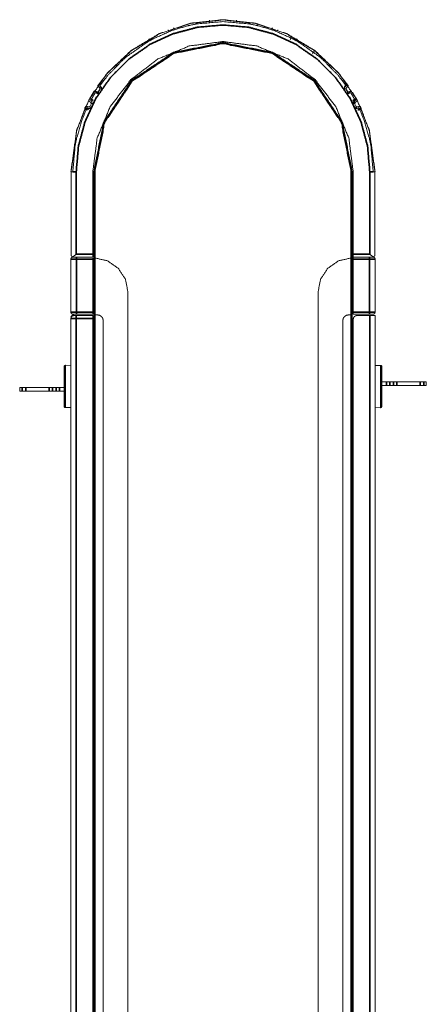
# Model space of a CAD drawing. Header units: millimetres. Extents: x 4 to 1188, y 1 to 840.
# Tile 5 of 256: x 107 to 137, y 236 to 310. Entities that reach past the tile are written whole.
import ezdxf

# ---------------------------------------------------------------- set-up
doc = ezdxf.new("R2010")
doc.units = ezdxf.units.MM
doc.layers.add('1', color=7, linetype='Continuous')

msp = doc.modelspace()

# ---------------------------------------------------------------- linework, layer by layer
at = {"layer": '1', "color": 154, "linetype": 'Continuous', "lineweight": 13}
for p, q in [((112.6057, 304.2422), (112.4431, 304.3446)), ((112.6487, 304.31), (112.795, 304.5327)), ((112.6748, 304.3444), (112.7742, 304.4958)), ((112.8406, 304.5998), (112.6821, 304.7083)), ((112.8814, 304.6589), (112.8233, 304.697)), ((131.2461, 304.697), (131.1881, 304.6589)), ((131.2739, 304.5334), (131.4202, 304.3107)), ((131.2952, 304.4958), (131.3946, 304.3444)), ((131.4637, 304.2422), (131.6263, 304.3446)), ((112.277, 304.2221), (112.0332, 303.8001)), ((112.2116, 303.5647), (112.1496, 303.5959)), ((112.5096, 304.2194), (112.5676, 304.1813)), ((131.5018, 304.1813), (131.5598, 304.2194)), ((132.0384, 303.796), (131.7948, 304.2181)), ((131.9198, 303.5959), (131.8578, 303.5647)), ((131.8915, 303.5013), (132.0614, 303.5909)), ((111.8929, 303.0854), (111.9549, 303.0542)), ((112.0207, 303.1914), (112.1404, 303.4294)), ((112.0426, 303.2286), (112.124, 303.3904)), ((131.9454, 303.3904), (132.0268, 303.2286)), ((132.1145, 303.0542), (132.1765, 303.0854)), ((110.6228, 292.0073), (110.6228, 298.3044)), ((110.6228, 292.0073), (110.6228, 298.2789)), ((112.249, 292.0902), (112.249, 298.3044)), ((112.3204, 291.8187), (112.3204, 298.3044)), ((131.749, 298.3044), (131.749, 291.8187)), ((131.8204, 298.3044), (131.8204, 292.0902)), ((133.4466, 298.3044), (133.4466, 292.0073)), ((133.4466, 298.2789), (133.4466, 292.0073)), ((110.6061, 291.733), (110.6061, 287.733)), ((110.8204, 291.8759), (112.249, 291.8759)), ((112.249, 291.8759), (111.0347, 291.8759)), ((112.249, 287.733), (112.249, 291.733)), ((112.3347, 291.8187), (112.3347, 287.533)), ((112.3918, 291.8187), (112.3918, 291.8177)), ((131.6776, 291.8177), (131.6776, 291.8187)), ((131.7347, 291.8187), (131.7347, 287.533)), ((131.8204, 291.8759), (133.249, 291.8759)), ((131.8204, 291.8759), (133.0347, 291.8759)), ((131.8204, 287.733), (131.8204, 291.733)), ((133.4633, 291.733), (133.4633, 287.733)), ((114.8918, 101.6473), (114.8918, 289.2473)), ((129.1776, 101.6473), (129.1776, 289.2473)), ((110.749, 287.5044), (110.8205, 287.5044)), ((111.0061, 287.483), (112.249, 287.483)), ((111.0347, 287.5901), (112.249, 287.5901)), ((112.3204, 103.3616), (112.3204, 287.533)), ((112.6061, 287.533), (112.3918, 287.533)), ((131.4633, 287.533), (131.6776, 287.533)), ((131.749, 287.533), (131.749, 103.3616)), ((133.0347, 287.5901), (131.8204, 287.5901)), ((133.0633, 287.4902), (132.1061, 287.4902)), ((133.4633, 103.4187), (133.4633, 287.4902)), ((110.6061, 283.7095), (110.1776, 283.7366)), ((133.8918, 283.7366), (133.4633, 283.7366)), ((134.56, 282.5044), (134.8405, 282.5044)), ((134.56, 282.2187), (134.8405, 282.2187)), ((135.0879, 282.5044), (136.8533, 282.5044)), ((135.0879, 282.2187), (136.8533, 282.2187)), ((108.9815, 282.0759), (107.2161, 282.0759)), ((108.9815, 281.7902), (107.2161, 281.7902)), ((109.5094, 282.0759), (109.2289, 282.0759)), ((109.5094, 281.7902), (109.2289, 281.7902)), ((110.1776, 280.558), (110.6061, 280.558)), ((133.4633, 280.5851), (133.8918, 280.558))]:
    msp.add_line(p, q, dxfattribs=at)
at = {"layer": '1', "color": 154, "linetype": 'Continuous', "lineweight": 35}
for p, q in [((110.6228, 298.3044), (110.6061, 298.3044)), ((111.0061, 298.3044), (111.0061, 292.0902)), ((112.3918, 298.3044), (112.3918, 291.8187)), ((131.6776, 291.8187), (131.6776, 298.3044)), ((133.0633, 298.3044), (133.0633, 292.0901)), ((133.4633, 298.3044), (133.4466, 298.3044)), ((111.0061, 292.0902), (112.249, 292.0902)), ((111.0347, 287.733), (111.0347, 291.733)), ((111.0347, 291.733), (112.249, 291.733)), ((112.3918, 291.8177), (112.3918, 287.533)), ((131.6776, 291.8177), (131.6776, 287.533)), ((131.8204, 292.0902), (133.0633, 292.0902)), ((133.0347, 291.733), (131.8204, 291.733)), ((133.0347, 287.733), (133.0347, 291.733)), ((112.249, 287.733), (111.0347, 287.733)), ((131.8204, 287.733), (133.0347, 287.733)), ((112.249, 287.2687), (111.0061, 287.2687)), ((111.0061, 287.2687), (111.0061, 103.6259)), ((134.3126, 282.2187), (134.3126, 282.5044)), ((134.56, 282.5044), (134.56, 282.2187)), ((134.8405, 282.2187), (134.8405, 282.5044)), ((135.0879, 282.5044), (135.0879, 282.2187)), ((136.8533, 282.2187), (136.8533, 282.5044)), ((137.1236, 282.5044), (137.1236, 282.2187)), ((106.9459, 281.7901), (106.9459, 282.0759)), ((107.2161, 282.0759), (107.2161, 281.7901)), ((108.9815, 281.7901), (108.9815, 282.0759)), ((109.2289, 282.0759), (109.2289, 281.7901)), ((109.5094, 281.7901), (109.5094, 282.0759)), ((109.7568, 282.0759), (109.7568, 281.7901))]:
    msp.add_line(p, q, dxfattribs=at)
at = {"layer": '1', "color": 154, "linetype": 'Continuous', "lineweight": 13}
for points, knots in [([(133.4633, 298.3044), (133.0342, 301.4066), (132.1138, 303.6918), (130.7251, 305.7267), (128.9325, 307.4167), (126.8194, 308.6832), (124.484, 309.4675), (122.0347, 309.733), (119.5855, 309.4675), (117.25, 308.6832), (115.1369, 307.4167), (113.3443, 305.7267), (111.9556, 303.6918), (111.0352, 301.4066), (110.6061, 298.3044)], [0, 0, 0.0874129, 0.1561775, 0.2249419, 0.2937066, 0.362471, 0.4312354, 0.4999999, 0.5687646, 0.637529, 0.7062935, 0.7750581, 0.8438225, 0.9125871, 1, 1]), ([(131.3409, 304.9094), (130.7124, 305.7159), (128.9224, 307.4034), (126.8124, 308.6681), (124.4804, 309.4512), (122.0347, 309.7163), (119.589, 309.4512), (117.257, 308.6681), (115.147, 307.4034), (113.357, 305.7159), (112.7312, 304.9132)], [0, 0, 0.0470747, 0.160333, 0.2735908, 0.386849, 0.5001069, 0.6133652, 0.7266231, 0.8398813, 0.9531396, 1, 1]), ([(112.8041, 304.7978), (113.3893, 305.5588), (114.6074, 306.8017), (114.7804, 306.9498), (116.3918, 308.0781), (116.8345, 308.3207), (118.1748, 308.9095), (119.3582, 309.2682), (120.075, 309.4187), (122.0347, 309.5901), (123.9944, 309.4187), (124.7112, 309.2682), (125.8946, 308.9095), (127.2349, 308.3207), (127.6776, 308.0781), (129.289, 306.9498), (129.462, 306.8017), (130.6801, 305.5588), (131.2653, 304.7978)], [0, 0, 0.0444418, 0.1250088, 0.1355523, 0.2266273, 0.2499932, 0.3177685, 0.3750194, 0.4089248, 0.4999999, 0.5910749, 0.6249807, 0.6822312, 0.7500066, 0.7733724, 0.8644475, 0.8749913, 0.9555579, 1, 1]), ([(112.249, 298.3044), (112.5824, 300.8372), (113.56, 303.1973), (115.1152, 305.224), (117.1418, 306.7791), (119.502, 307.7567), (122.0347, 308.0902), (124.5674, 307.7567), (126.9276, 306.7791), (128.9542, 305.224), (130.5094, 303.1973), (131.487, 300.8372), (131.8204, 298.3044)], [0, 0, 0.0833332, 0.1666667, 0.2499999, 0.3333333, 0.4166666, 0.5000001, 0.5833333, 0.6666669, 0.7500001, 0.8333332, 0.9166668, 1, 1]), ([(112.3204, 298.3044), (113.0599, 302.0219), (115.1657, 305.1735), (118.3172, 307.2793), (122.0347, 308.0187), (125.7522, 307.2793), (128.9037, 305.1735), (131.0095, 302.0219), (131.749, 298.3044)], [0, 0, 0.125, 0.25, 0.375, 0.4999999, 0.6250002, 0.7499999, 0.8750001, 1, 1]), ([(112.378, 304.3856), (112.3636, 304.3805), (112.3546, 304.3713), (112.3441, 304.3574), (112.331, 304.3374), (112.3177, 304.3156), (112.3126, 304.3062), (112.3093, 304.2999), (112.3038, 304.2868), (112.3016, 304.2794)], [0, 0, 0.2251801, 0.3351189, 0.4455773, 0.5774256, 0.7147666, 0.7767518, 0.8217525, 0.9279249, 1, 1]), ([(112.4431, 304.3446), (112.3943, 304.3753), (112.378, 304.3856)], [0, 0, 0.6634209, 1, 1]), ([(112.6487, 304.31), (112.6203, 304.311), (112.559, 304.316), (112.5258, 304.321), (112.4861, 304.3299), (112.4431, 304.3446)], [0, 0, 0.1191788, 0.3860454, 0.5410461, 0.7432334, 1, 1]), ([(112.6873, 304.8671), (112.6782, 304.859), (112.6666, 304.8453), (112.6527, 304.8265), (112.6435, 304.8132), (112.6387, 304.8059), (112.6337, 304.7981), (112.6292, 304.7905), (112.6227, 304.7775), (112.6181, 304.7606), (112.6186, 304.7518)], [0, 0, 0.1087386, 0.224346, 0.3544375, 0.4418895, 0.489635, 0.5423862, 0.5967091, 0.7030991, 0.8818864, 1, 1]), ([(112.6186, 304.7518), (112.6345, 304.7409), (112.6821, 304.7083)], [0, 0, 0.3365866, 1, 1]), ([(112.6706, 304.2731), (112.6635, 304.2969), (112.6649, 304.3216), (112.6748, 304.3444)], [0, 0, 0.3353437, 0.6688282, 1, 1]), ([(112.6821, 304.7083), (112.7127, 304.6751), (112.7324, 304.6485), (112.7644, 304.5953), (112.7795, 304.5657), (112.795, 304.5327)], [0, 0, 0.2555597, 0.4213199, 0.7040965, 0.8470984, 1, 1]), ([(112.7312, 304.9132), (112.7169, 304.895), (112.7027, 304.88), (112.6873, 304.8671)], [0, 0, 0.3030341, 0.6058618, 1, 1]), ([(112.7742, 304.4958), (112.7912, 304.5139), (112.8134, 304.525), (112.838, 304.5279)], [0, 0, 0.3312087, 0.6647399, 1, 1]), ([(112.8233, 304.697), (112.8032, 304.717), (112.7924, 304.7433), (112.7927, 304.7718), (112.797, 304.7852), (112.8041, 304.7978)], [0, 0, 0.2601676, 0.5209878, 0.7682076, 0.8836804, 1, 1]), ([(112.838, 304.5279), (112.8535, 304.5287), (112.8685, 304.5328), (112.8823, 304.5401), (112.8941, 304.5502), (112.9035, 304.5627), (112.91, 304.5768), (112.9132, 304.592), (112.9131, 304.6075), (112.9096, 304.6227), (112.9029, 304.6367), (112.8814, 304.6589)], [0, 0, 0.0831728, 0.1666058, 0.2493545, 0.3321679, 0.4150556, 0.49758, 0.5803852, 0.6633079, 0.7467887, 0.8304991, 1, 1]), ([(131.1881, 304.6589), (131.1665, 304.6367), (131.1599, 304.6228), (131.1563, 304.6075), (131.1562, 304.592), (131.1595, 304.5768), (131.1659, 304.5626), (131.1753, 304.5502), (131.1871, 304.5401), (131.2009, 304.5328), (131.2159, 304.5287), (131.2314, 304.5279)], [0, 0, 0.1695065, 0.2529662, 0.3367002, 0.4197661, 0.5024371, 0.5851292, 0.6678528, 0.750467, 0.8334268, 0.9166378, 1, 1]), ([(131.2314, 304.5279), (131.256, 304.525), (131.2782, 304.5139), (131.2952, 304.4958)], [0, 0, 0.3353358, 0.668829, 1, 1]), ([(131.2653, 304.7978), (131.2723, 304.7852), (131.2767, 304.7718), (131.277, 304.7433), (131.2663, 304.717), (131.2461, 304.697)], [0, 0, 0.11559, 0.231775, 0.4789866, 0.7397982, 1, 1]), ([(131.2739, 304.5334), (131.2861, 304.5591), (131.3151, 304.6133), (131.3329, 304.6418), (131.3568, 304.6747), (131.3873, 304.7083)], [0, 0, 0.1191653, 0.3860681, 0.5410514, 0.7432204, 1, 1]), ([(131.3837, 304.8641), (131.3713, 304.8744), (131.3565, 304.8897), (131.3409, 304.9094)], [0, 0, 0.3287828, 0.6577787, 1, 1]), ([(131.4508, 304.7518), (131.4519, 304.767), (131.447, 304.7789), (131.4384, 304.7941), (131.4253, 304.8141), (131.4105, 304.8349), (131.404, 304.8434), (131.3995, 304.8488), (131.3896, 304.8592), (131.3837, 304.8641)], [0, 0, 0.2251673, 0.3351442, 0.4455859, 0.5774395, 0.7147689, 0.7767365, 0.8217431, 0.9279127, 1, 1]), ([(131.3873, 304.7083), (131.4349, 304.7409), (131.4508, 304.7518)], [0, 0, 0.6634134, 1, 1]), ([(131.3946, 304.3444), (131.4045, 304.3216), (131.4059, 304.2969), (131.3988, 304.2731)], [0, 0, 0.3312025, 0.6646717, 1, 1]), ([(131.6263, 304.3446), (131.5837, 304.3296), (131.5514, 304.3221), (131.4899, 304.3139), (131.4567, 304.3117), (131.4202, 304.3107)], [0, 0, 0.2555661, 0.4212915, 0.7041103, 0.8470643, 1, 1]), ([(131.6914, 304.3856), (131.6751, 304.3753), (131.6263, 304.3446)], [0, 0, 0.336574, 1, 1]), ([(111.9949, 303.7493), (111.9868, 303.7401), (111.9769, 303.7253), (111.9653, 303.7049), (111.9576, 303.6907), (111.9537, 303.6829), (111.9497, 303.6745), (111.9461, 303.6665), (111.9411, 303.6528), (111.94, 303.6268)], [0, 0, 0.1089077, 0.2246844, 0.3549683, 0.4423044, 0.4904082, 0.5431617, 0.5975983, 0.7041233, 1, 1]), ([(111.94, 303.6268), (111.957, 303.6178), (112.008, 303.5909)], [0, 0, 0.3365952, 1, 1]), ([(112.0332, 303.8001), (112.0212, 303.7804), (112.0087, 303.7639), (111.9949, 303.7493)], [0, 0, 0.3031278, 0.6058837, 1, 1]), ([(112.008, 303.5909), (112.0423, 303.5615), (112.0649, 303.5372), (112.1028, 303.4881), (112.1212, 303.4605), (112.1404, 303.4294)], [0, 0, 0.2555599, 0.4213097, 0.704086, 0.8470741, 1, 1]), ([(112.1496, 303.5959), (112.1273, 303.6135), (112.1136, 303.6384), (112.1106, 303.6667), (112.1134, 303.6805), (112.119, 303.6938)], [0, 0, 0.2601879, 0.5210153, 0.7682414, 0.8836768, 1, 1]), ([(112.119, 303.6938), (112.261, 303.9473), (112.4095, 304.197)], [0, 0, 0.5000066, 1, 1]), ([(112.3016, 304.2794), (112.2971, 304.2639), (112.2889, 304.2443), (112.277, 304.2221)], [0, 0, 0.3287854, 0.6577939, 1, 1]), ([(112.4095, 304.197), (112.4182, 304.2085), (112.4288, 304.2178), (112.4548, 304.2294), (112.4832, 304.23), (112.5096, 304.2194)], [0, 0, 0.115599, 0.2317676, 0.4790149, 0.7398196, 1, 1]), ([(112.5676, 304.1813), (112.5965, 304.1703), (112.612, 304.1698), (112.6274, 304.1726), (112.6417, 304.1787), (112.6544, 304.1877), (112.6648, 304.1992), (112.6724, 304.2128), (112.677, 304.2276), (112.6782, 304.2431), (112.6761, 304.2586), (112.6706, 304.2731)], [0, 0, 0.1695103, 0.2529558, 0.3367152, 0.4197587, 0.5024202, 0.5850911, 0.6678475, 0.7504318, 0.833407, 0.9166473, 1, 1]), ([(112.6057, 304.2422), (112.6137, 304.2549), (112.6253, 304.2733), (112.6406, 304.2973), (112.6487, 304.31)], [0, 0, 0.3762661, 0.6455356, 0.8891137, 1, 1]), ([(131.3988, 304.2731), (131.3933, 304.2586), (131.3912, 304.2431), (131.3924, 304.2276), (131.397, 304.2127), (131.4047, 304.1992), (131.4151, 304.1877), (131.4277, 304.1786), (131.442, 304.1726), (131.4574, 304.1698), (131.4729, 304.1703), (131.5018, 304.1813)], [0, 0, 0.0831608, 0.1665918, 0.2493307, 0.3321945, 0.4150767, 0.4975817, 0.5803727, 0.6632927, 0.7467659, 0.830491, 1, 1]), ([(131.5598, 304.2194), (131.5862, 304.23), (131.6146, 304.2294), (131.6406, 304.2178), (131.6511, 304.2086), (131.6599, 304.197)], [0, 0, 0.2601848, 0.5209939, 0.7682714, 0.8836517, 1, 1]), ([(131.6599, 304.197), (131.8084, 303.9473), (131.9504, 303.6938)], [0, 0, 0.5000063, 1, 1]), ([(131.7948, 304.2181), (131.7838, 304.2384), (131.7757, 304.2575), (131.7707, 304.2733), (131.7699, 304.2767)], [0, 0, 0.3026202, 0.6050136, 0.9146113, 1, 1]), ([(131.9504, 303.6938), (131.956, 303.6805), (131.9588, 303.6667), (131.9558, 303.6384), (131.9421, 303.6135), (131.9198, 303.5959)], [0, 0, 0.1156534, 0.2317563, 0.4789781, 0.7398541, 1, 1]), ([(131.9287, 303.4302), (131.9437, 303.4543), (131.9787, 303.5048), (131.9997, 303.5311), (132.0272, 303.5611), (132.0614, 303.5909)], [0, 0, 0.1191772, 0.386055, 0.5410471, 0.7432193, 1, 1]), ([(132.0757, 303.7461), (132.0646, 303.7577), (132.0516, 303.7746), (132.0384, 303.796)], [0, 0, 0.3288308, 0.6577981, 1, 1]), ([(132.0614, 303.5909), (132.1124, 303.6178), (132.1295, 303.6268)], [0, 0, 0.6634048, 1, 1]), ([(132.1295, 303.6268), (132.1323, 303.6418), (132.1288, 303.6542), (132.122, 303.6702), (132.1118, 303.6907), (132.1112, 303.6917), (132.099, 303.714), (132.0935, 303.7232), (132.0896, 303.7291), (132.081, 303.7405), (132.0757, 303.7461)], [0, 0, 0.2251515, 0.3351125, 0.445555, 0.5715562, 0.5774561, 0.7147929, 0.7767787, 0.8217862, 0.9279241, 1, 1]), ([(111.6615, 303.0614), (111.0513, 301.4021), (110.6228, 298.3044)], [0, 0, 0.3611688, 1, 1]), ([(110.749, 298.3044), (110.9204, 300.2642), (111.0139, 300.7351), (111.4296, 302.1644), (111.796, 303.0517)], [0, 0, 0.4018207, 0.4998799, 0.8039239, 1, 1]), ([(111.6794, 303.1211), (111.6766, 303.1052), (111.6708, 303.0847), (111.6615, 303.0614)], [0, 0, 0.3287374, 0.6578148, 1, 1]), ([(111.7431, 303.2354), (111.7293, 303.2287), (111.7215, 303.2185), (111.7127, 303.2035), (111.7018, 303.1821), (111.6912, 303.1589), (111.6872, 303.149), (111.6847, 303.1423), (111.6807, 303.1287), (111.6794, 303.1211)], [0, 0, 0.2251562, 0.3351483, 0.4455872, 0.5774709, 0.7147525, 0.7767405, 0.8217309, 0.927906, 1, 1]), ([(111.8125, 303.2021), (111.7604, 303.227), (111.7431, 303.2354)], [0, 0, 0.6633999, 1, 1]), ([(111.796, 303.0517), (111.8033, 303.0641), (111.8128, 303.0746), (111.8373, 303.0891), (111.8655, 303.0929), (111.8929, 303.0854)], [0, 0, 0.1155727, 0.231788, 0.4789779, 0.739836, 1, 1]), ([(112.0207, 303.1914), (111.9923, 303.1891), (111.9309, 303.1871), (111.8973, 303.1883), (111.8568, 303.1925), (111.8125, 303.2021)], [0, 0, 0.1192016, 0.3860786, 0.5410503, 0.7432118, 1, 1]), ([(111.9549, 303.0542), (111.9849, 303.0467), (112.0003, 303.0479), (112.0152, 303.0525), (112.0288, 303.0601), (112.0403, 303.0705), (112.0493, 303.0832), (112.0554, 303.0975), (112.0582, 303.1128), (112.0577, 303.1284), (112.0538, 303.1434), (112.0467, 303.1573)], [0, 0, 0.1695282, 0.2529905, 0.3367093, 0.4197238, 0.5024316, 0.5851157, 0.6678248, 0.7504642, 0.8334173, 0.9166153, 1, 1]), ([(112.0467, 303.1573), (112.0369, 303.18), (112.0354, 303.2048), (112.0426, 303.2286)], [0, 0, 0.3353598, 0.6688358, 1, 1]), ([(112.124, 303.3904), (112.1388, 303.4103), (112.1595, 303.4239), (112.1837, 303.4296)], [0, 0, 0.3312112, 0.6647828, 1, 1]), ([(112.1404, 303.4294), (112.1565, 303.4606), (112.1632, 303.4733), (112.1724, 303.4908), (112.1779, 303.5013)], [0, 0, 0.2710129, 0.408013, 0.671676, 1, 1]), ([(112.1837, 303.4296), (112.1989, 303.4322), (112.2134, 303.438), (112.2262, 303.4468), (112.2368, 303.4582), (112.2447, 303.4717), (112.2447, 303.4717)], [0, 0, 0.2004177, 0.4014874, 0.6007866, 0.8003668, 0.9999997, 1, 1]), ([(131.8578, 303.5647), (131.8338, 303.5452), (131.8256, 303.5321), (131.8203, 303.5174), (131.8184, 303.5019), (131.8199, 303.4864), (131.8247, 303.4717), (131.8326, 303.4582), (131.8432, 303.4469), (131.856, 303.438), (131.8704, 303.4322), (131.8858, 303.4296)], [0, 0, 0.1695341, 0.2529618, 0.3366859, 0.4197217, 0.502424, 0.5850989, 0.6678092, 0.7504124, 0.8333865, 0.9166286, 1, 1]), ([(131.8858, 303.4296), (131.9099, 303.4239), (131.9306, 303.4103), (131.9454, 303.3904)], [0, 0, 0.3352792, 0.668823, 1, 1]), ([(131.8915, 303.5013), (131.8984, 303.4881), (131.9086, 303.4687), (131.9217, 303.4435), (131.9287, 303.4302)], [0, 0, 0.3762661, 0.6455115, 0.8891167, 1, 1]), ([(132.0227, 303.1573), (132.0157, 303.1435), (132.0117, 303.1284), (132.0112, 303.1128), (132.014, 303.0975), (132.0201, 303.0832), (132.0291, 303.0705), (132.0406, 303.0601), (132.0542, 303.0524), (132.0691, 303.0479), (132.0845, 303.0467), (132.1145, 303.0542)], [0, 0, 0.083176, 0.1665781, 0.2492984, 0.3321663, 0.4150395, 0.4975564, 0.5803306, 0.6633029, 0.7467251, 0.830472, 1, 1]), ([(132.0268, 303.2286), (132.034, 303.2048), (132.0325, 303.1801), (132.0227, 303.1573)], [0, 0, 0.331177, 0.6646725, 1, 1]), ([(132.2569, 303.2021), (132.2129, 303.1921), (132.1799, 303.1885), (132.117, 303.1873), (132.0484, 303.1922)], [0, 0, 0.2556393, 0.4214148, 0.7085179, 1, 1]), ([(132.0484, 303.1922), (132.0637, 303.1606), (132.07, 303.1477), (132.0786, 303.1298), (132.0837, 303.1191)], [0, 0, 0.2710095, 0.4079922, 0.6716571, 1, 1]), ([(132.1765, 303.0854), (132.204, 303.0929), (132.2321, 303.0891), (132.2566, 303.0745), (132.266, 303.0641), (132.2734, 303.0517)], [0, 0, 0.2601802, 0.5210027, 0.7682628, 0.8836833, 1, 1]), ([(132.3263, 303.2354), (132.309, 303.227), (132.2569, 303.2021)], [0, 0, 0.3366001, 1, 1]), ([(132.2734, 303.0517), (132.6398, 302.1644), (133.0556, 300.7351), (133.149, 300.2642), (133.3204, 298.3044)], [0, 0, 0.1960774, 0.5001192, 0.59818, 1, 1]), ([(132.3919, 303.1182), (132.3894, 303.1302), (132.3833, 303.147), (132.374, 303.1685), (132.367, 303.1831), (132.3632, 303.1909), (132.3589, 303.1991), (132.3545, 303.2068), (132.3465, 303.219), (132.3263, 303.2354)], [0, 0, 0.1089206, 0.2246791, 0.3549755, 0.4425328, 0.4903986, 0.5431554, 0.5976015, 0.7041274, 1, 1]), ([(132.4098, 303.0571), (132.4012, 303.0786), (132.3954, 303.0984), (132.3922, 303.1147), (132.3919, 303.1182)], [0, 0, 0.3027222, 0.6050267, 0.9145868, 1, 1]), ([(133.4466, 298.3044), (133.0181, 301.4021), (132.4098, 303.0571)], [0, 0, 0.6394386, 1, 1]), ([(110.6776, 298.3044), (110.6558, 298.301), (110.6381, 298.2925), (110.6228, 298.2789)], [0, 0, 0.3189421, 0.6378212, 1, 1]), ([(110.749, 298.3044), (110.7046, 298.3044), (110.6776, 298.3044)], [0, 0, 0.586324, 1, 1]), ([(133.3918, 298.3044), (133.3649, 298.3044), (133.3204, 298.3044)], [0, 0, 0.413676, 1, 1]), ([(133.4466, 298.2789), (133.4321, 298.292), (133.4125, 298.3014), (133.3918, 298.3044)], [0, 0, 0.3464398, 0.6992068, 1, 1]), ([(110.749, 291.8759), (110.6943, 291.865), (110.648, 291.834), (110.617, 291.7877), (110.6061, 291.733)], [0, 0, 0.2500129, 0.500023, 0.750033, 1, 1]), ([(110.6228, 292.0073), (110.6668, 291.9407), (110.7046, 291.9099), (110.7233, 291.8991)], [0, 0, 0.5573603, 0.8695867, 1, 1]), ([(110.7233, 291.8991), (110.7813, 291.9325), (110.8417, 291.9723), (110.8937, 292.0086), (110.9079, 292.0187), (111.0049, 292.0893), (111.0061, 292.0902)], [0, 0, 0.2234941, 0.4402979, 0.6202439, 0.668662, 0.9958864, 1, 1]), ([(110.7233, 291.8991), (110.7387, 291.8921), (110.8204, 291.8759)], [0, 0, 0.1639104, 1, 1]), ([(110.749, 291.8759), (110.7707, 291.8759), (110.8327, 291.8759), (110.9254, 291.8759), (111.0347, 291.8759)], [0, 0, 0.2499994, 0.4999981, 0.7499968, 1, 1]), ([(112.249, 291.8759), (112.249, 291.8922), (112.249, 291.9386), (112.249, 292.0081), (112.249, 292.0902)], [0, 0, 0.2499864, 0.5000037, 0.7499957, 1, 1]), ([(112.3918, 291.8187), (112.3645, 291.8187), (112.3413, 291.8187), (112.3259, 291.8187), (112.3204, 291.8187)], [0, 0, 0.2499968, 0.5000201, 0.7500108, 1, 1]), ([(112.3918, 291.8177), (113.3537, 291.602), (114.1638, 291.0401), (114.7029, 290.2148), (114.8918, 289.2473)], [0, 0, 0.2499993, 0.4999995, 0.7500002, 1, 1]), ([(131.6776, 291.8177), (130.7157, 291.602), (129.9056, 291.0401), (129.3665, 290.2148), (129.1776, 289.2473)], [0, 0, 0.2499997, 0.4999984, 0.7499995, 1, 1]), ([(131.749, 291.8187), (131.7436, 291.8187), (131.7281, 291.8187), (131.7049, 291.8187), (131.6776, 291.8187)], [0, 0, 0.2499892, 0.4999799, 0.7500032, 1, 1]), ([(131.8204, 292.0902), (131.8204, 292.0081), (131.8204, 291.9386), (131.8204, 291.8922), (131.8204, 291.8759)], [0, 0, 0.2500043, 0.4999963, 0.7500136, 1, 1]), ([(131.8204, 291.733), (131.8204, 291.7877), (131.8204, 291.834), (131.8204, 291.865), (131.8204, 291.8759)], [0, 0, 0.2500003, 0.5000271, 0.7499997, 1, 1]), ([(133.4633, 291.733), (133.4524, 291.7877), (133.4214, 291.834), (133.3751, 291.865), (133.2987, 291.8759), (133.2367, 291.8759), (133.144, 291.8759), (133.0347, 291.8759)], [0, 0, 0.0876995, 0.1754218, 0.2631251, 0.4737414, 0.6491669, 0.8245848, 1, 1]), ([(133.3204, 291.8759), (133.2987, 291.8759), (133.2367, 291.8759), (133.144, 291.8759), (133.0347, 291.8759)], [0, 0, 0.2500021, 0.5000035, 0.7499941, 1, 1]), ([(133.0633, 292.0901), (133.0645, 292.0893), (133.1615, 292.0187), (133.2277, 291.9723), (133.2778, 291.939), (133.2881, 291.9325), (133.3461, 291.8991)], [0, 0, 0.0040996, 0.3313262, 0.5595807, 0.7385475, 0.7765044, 1, 1]), ([(133.249, 291.8759), (133.3306, 291.892), (133.3307, 291.8921), (133.3461, 291.8991)], [0, 0, 0.8342417, 0.8360953, 1, 1]), ([(133.3461, 291.8991), (133.3653, 291.9102), (133.4008, 291.9389), (133.4466, 292.0073)], [0, 0, 0.1335732, 0.4254714, 1, 1]), ([(133.3751, 291.865), (133.4214, 291.834), (133.4524, 291.7877), (133.4633, 291.733)], [0, 0, 0.3332694, 0.6666523, 1, 1]), ([(110.6062, 287.3616), (110.6062, 287.3623), (110.6169, 287.416), (110.622, 287.427), (110.6225, 287.4278), (110.6475, 287.462), (110.6604, 287.4736), (110.6686, 287.4797), (110.6938, 287.4933), (110.704, 287.4972), (110.749, 287.5044)], [0, 0, 0.0035953, 0.2853153, 0.3456901, 0.3504177, 0.5518892, 0.6295774, 0.6735635, 0.7913689, 0.8338522, 1, 1]), ([(110.6061, 287.733), (110.617, 287.6783), (110.648, 287.632), (110.6943, 287.601), (110.7707, 287.5902), (110.8327, 287.5902), (110.9254, 287.5902), (111.0347, 287.5902)], [0, 0, 0.0877104, 0.1754225, 0.2631346, 0.4737358, 0.6491561, 0.8245765, 1, 1]), ([(110.6061, 287.733), (110.617, 287.6783), (110.648, 287.632), (110.6943, 287.601), (110.749, 287.5902)], [0, 0, 0.2499976, 0.5, 0.7500024, 1, 1]), ([(110.6061, 287.2687), (110.6224, 287.3507), (110.6689, 287.4202), (110.7384, 287.4667), (110.8204, 287.483)], [0, 0, 0.2500284, 0.4999972, 0.7500023, 1, 1]), ([(111.0347, 287.5902), (110.9254, 287.5902), (110.8327, 287.5902), (110.7707, 287.5902), (110.749, 287.5902)], [0, 0, 0.2500032, 0.5000019, 0.7500006, 1, 1]), ([(110.8204, 287.483), (110.8346, 287.483), (110.8748, 287.483), (110.9351, 287.483), (111.0061, 287.483)], [0, 0, 0.2500008, 0.4999985, 0.7499963, 1, 1]), ([(112.249, 287.5901), (112.249, 287.601), (112.249, 287.632), (112.249, 287.6783), (112.249, 287.733)], [0, 0, 0.2499823, 0.5, 0.7500177, 1, 1]), ([(112.249, 287.483), (112.249, 287.4667), (112.249, 287.4202), (112.249, 287.3507), (112.249, 287.2687)], [0, 0, 0.2499863, 0.4999927, 0.7499702, 1, 1]), ([(112.3918, 287.533), (112.3645, 287.533), (112.3413, 287.533), (112.3259, 287.533), (112.3204, 287.533)], [0, 0, 0.2499968, 0.5000201, 0.7500108, 1, 1]), ([(112.6061, 287.533), (112.7701, 287.5004), (112.9092, 287.4075), (113.0021, 287.2684), (113.0347, 287.1044)], [0, 0, 0.2500044, 0.5000064, 0.7500084, 1, 1]), ([(131.4633, 287.533), (131.2993, 287.5004), (131.1602, 287.4075), (131.0673, 287.2684), (131.0347, 287.1044)], [0, 0, 0.2499942, 0.4999987, 0.7500033, 1, 1]), ([(131.6776, 287.533), (131.7049, 287.533), (131.7281, 287.533), (131.7436, 287.533), (131.749, 287.533)], [0, 0, 0.2499968, 0.5000201, 0.7500108, 1, 1]), ([(131.8204, 287.5901), (131.8204, 287.601), (131.8204, 287.632), (131.8204, 287.6783), (131.8204, 287.733)], [0, 0, 0.2500156, 0.4999959, 0.7500303, 1, 1]), ([(132.1061, 287.4902), (131.9968, 287.4684), (131.9041, 287.4065), (131.8422, 287.3138), (131.8204, 287.2044)], [0, 0, 0.2500073, 0.50001, 0.7499966, 1, 1]), ([(133.0347, 287.5901), (133.144, 287.5901), (133.2367, 287.5901), (133.2987, 287.5901), (133.3204, 287.5901)], [0, 0, 0.2500059, 0.4999965, 0.7499979, 1, 1]), ([(133.4633, 287.4902), (133.4328, 287.4902), (133.3461, 287.4902), (133.2163, 287.4902), (133.0633, 287.4902)], [0, 0, 0.2500011, 0.5000019, 0.7499989, 1, 1]), ([(133.4633, 287.733), (133.4524, 287.6783), (133.4214, 287.632), (133.3751, 287.601), (133.3204, 287.5901)], [0, 0, 0.2499697, 0.5000041, 0.7499844, 1, 1]), ([(110.6061, 287.2687), (110.6061, 197.3309), (110.6061, 196.0493), (110.6061, 195.0404), (110.6061, 147.4376), (110.6061, 103.6259)], [0, 0, 0.4897429, 0.4967217, 0.5022156, 0.7614298, 1, 1]), ([(112.249, 287.2687), (112.249, 226.1259), (112.249, 164.7687), (112.249, 103.6259)], [0, 0, 0.3329444, 0.6670556, 1, 1]), ([(113.0347, 287.1044), (113.0347, 213.8644), (113.0347, 140.1959), (113.0347, 103.7901)], [0, 0, 0.3995324, 0.8014027, 1, 1]), ([(131.0347, 287.1044), (131.0347, 213.8644), (131.0347, 140.1959), (131.0347, 103.7901)], [0, 0, 0.3995324, 0.8014027, 1, 1]), ([(131.8204, 103.7044), (131.8204, 140.233), (131.8204, 213.8616), (131.8204, 287.2044)], [0, 0, 0.1990658, 0.6003114, 1, 1]), ([(110.1116, 283.6925), (110.1061, 283.6651), (110.1061, 283.6134), (110.1061, 283.4618), (110.1061, 283.2206), (110.1061, 282.9062), (110.1061, 282.5401), (110.1061, 281.7544), (110.1061, 281.3884), (110.1061, 281.074), (110.1061, 280.8328), (110.1061, 280.6812), (110.1116, 280.6021)], [0, 0, 0.0058216, 0.0885914, 0.1713606, 0.2541303, 0.3369, 0.4196697, 0.5852077, 0.6679774, 0.7507471, 0.8335168, 0.9162853, 1, 1]), ([(110.1116, 283.6925), (110.1061, 283.6134), (110.1061, 283.4618), (110.1061, 283.2206), (110.1061, 282.9062), (110.1061, 282.5401), (110.1061, 281.7544), (110.1061, 281.3884), (110.1061, 281.074), (110.1061, 280.8328), (110.1061, 280.6812), (110.1061, 280.6294), (110.1116, 280.6021)], [0, 0, 0.0837135, 0.1664836, 0.2492534, 0.3320226, 0.4147926, 0.5803309, 0.6631008, 0.74587, 0.8286398, 0.9114092, 0.9941784, 1, 1]), ([(110.1061, 280.6294), (110.1061, 280.6812), (110.1061, 280.8328), (110.1061, 281.074), (110.1061, 281.3884), (110.1061, 281.7544), (110.1061, 282.1473), (110.1061, 282.5401), (110.1061, 282.9062), (110.1061, 283.2206), (110.1061, 283.4618), (110.1061, 283.6134)], [0, 0, 0.0909067, 0.1818137, 0.272721, 0.3636278, 0.4545353, 0.5454419, 0.6363486, 0.7272561, 0.8181629, 0.9090702, 1, 1]), ([(110.1776, 283.7366), (110.1502, 283.7311), (110.1271, 283.7157), (110.1116, 283.6925)], [0, 0, 0.333303, 0.6666515, 1, 1]), ([(133.9578, 283.6925), (133.9424, 283.7157), (133.9192, 283.7311), (133.8918, 283.7366)], [0, 0, 0.3333774, 0.6666681, 1, 1]), ([(133.9578, 280.6021), (133.9633, 280.6812), (133.9633, 280.8328), (133.9633, 281.074), (133.9633, 281.3884), (133.9633, 281.7544), (133.9633, 282.1473), (133.9633, 282.5401), (133.9633, 282.9062), (133.9633, 283.2206), (133.9633, 283.4618), (133.9633, 283.6134), (133.9633, 283.6651), (133.9578, 283.6925)], [0, 0, 0.0837139, 0.1664832, 0.249253, 0.3320222, 0.4147921, 0.4975612, 0.5803302, 0.6631001, 0.7458693, 0.8286391, 0.9114091, 0.9941781, 1, 1]), ([(134.3126, 282.5044), (134.4103, 282.5044), (134.4963, 282.5044), (134.56, 282.5044)], [0, 0, 0.333355, 0.666673, 1, 1]), ([(134.56, 282.2187), (134.4963, 282.2187), (134.4103, 282.2187), (134.3126, 282.2187)], [0, 0, 0.3333574, 0.666676, 1, 1]), ([(134.8405, 282.5044), (134.9043, 282.5044), (134.9902, 282.5044), (135.0879, 282.5044)], [0, 0, 0.3333353, 0.6666504, 1, 1]), ([(135.0879, 282.2187), (134.9902, 282.2187), (134.9042, 282.2187), (134.8405, 282.2187)], [0, 0, 0.3333273, 0.6666719, 1, 1]), ([(136.8533, 282.5044), (136.9681, 282.5044), (137.0635, 282.5044), (137.1236, 282.5044)], [0, 0, 0.3333338, 0.6666661, 1, 1]), ([(137.1236, 282.2187), (137.0635, 282.2187), (136.9681, 282.2187), (136.8533, 282.2187)], [0, 0, 0.3333339, 0.6666662, 1, 1]), ([(137.1236, 282.5044), (137.3111, 282.5044), (137.3111, 282.5044)], [0, 0, 0.666668, 1, 1]), ([(137.1236, 282.2187), (137.3111, 282.2187), (137.3111, 282.2187)], [0, 0, 0.666668, 1, 1]), ([(106.9459, 282.0759), (106.7583, 282.0759), (106.7584, 282.0759)], [0, 0, 0.666668, 1, 1]), ([(106.9459, 281.7901), (106.7583, 281.7901), (106.7584, 281.7901)], [0, 0, 0.666668, 1, 1]), ([(106.9459, 282.0759), (107.0059, 282.0759), (107.1013, 282.0759), (107.2161, 282.0759)], [0, 0, 0.3333339, 0.6666662, 1, 1]), ([(107.2161, 281.7901), (107.1013, 281.7901), (107.0059, 281.7901), (106.9459, 281.7901)], [0, 0, 0.3333338, 0.6666661, 1, 1]), ([(108.9815, 282.0759), (109.0792, 282.0759), (109.1652, 282.0759), (109.2289, 282.0759)], [0, 0, 0.3333273, 0.6666719, 1, 1]), ([(109.2289, 281.7902), (109.1652, 281.7902), (109.0792, 281.7902), (108.9815, 281.7902)], [0, 0, 0.3333353, 0.6666504, 1, 1]), ([(109.5094, 282.0759), (109.5732, 282.0759), (109.6591, 282.0759), (109.7568, 282.0759)], [0, 0, 0.3333574, 0.666676, 1, 1]), ([(109.7568, 281.7902), (109.6591, 281.7902), (109.5732, 281.7902), (109.5094, 281.7902)], [0, 0, 0.333355, 0.666673, 1, 1]), ([(110.1116, 280.6021), (110.1271, 280.5789), (110.1502, 280.5634), (110.1776, 280.558)], [0, 0, 0.3332839, 0.6666545, 1, 1]), ([(133.8918, 280.558), (133.9192, 280.5634), (133.9424, 280.5789), (133.9578, 280.6021)], [0, 0, 0.3333744, 0.6666872, 1, 1])]:
    msp.add_open_spline(points, degree=1, knots=knots, dxfattribs=at)
for points in [[(121.019, 309.6878), (121.0355, 309.5027)], [(123.0431, 309.607), (123.0503, 309.6878)], [(117.9164, 308.9652), (117.9723, 308.8206)], [(118.3755, 308.9704), (118.3261, 309.1145)], [(124.5938, 309.2928), (124.6269, 309.4351)], [(124.5938, 309.2928), (124.6269, 309.4351)], [(124.5938, 309.2928), (124.6269, 309.4351)], [(124.5938, 309.2928), (124.6269, 309.4351)], [(124.5938, 309.2928), (124.6269, 309.4351)], [(124.5938, 309.2928), (124.6269, 309.4351)], [(124.5938, 309.2928), (124.6269, 309.4351)], [(124.5938, 309.2928), (124.6269, 309.4351)], [(125.7432, 309.1146), (125.6938, 308.9704)], [(126.127, 308.8982), (126.1529, 308.9652)], [(116.4708, 308.2872), (116.5416, 308.1602)], [(127.2137, 308.4922), (127.0842, 308.2375)], [(127.5277, 308.1603), (127.5985, 308.2872)], [(128.7633, 307.187), (128.9355, 307.4144)], [(128.7633, 307.187), (128.9355, 307.4144)], [(128.7633, 307.187), (128.9355, 307.4144)], [(128.7633, 307.187), (128.9355, 307.4144)], [(128.7633, 307.187), (128.9355, 307.4144)], [(128.7633, 307.187), (128.9355, 307.4144)], [(128.7633, 307.187), (128.9355, 307.4144)], [(131.7699, 304.2767), (131.7661, 304.2883)], [(112.249, 291.733), (112.249, 291.7877)], [(133.8918, 282.5044), (134.3126, 282.5044)], [(133.8918, 282.2187), (134.3126, 282.2187)], [(137.3111, 282.2187), (137.3111, 282.5044)], [(106.7584, 282.0759), (106.7584, 281.7901)], [(110.1062, 282.0759), (109.7568, 282.0759)], [(110.1776, 281.7902), (109.7568, 281.7902)]]:
    msp.add_open_spline(points, degree=1, dxfattribs=at)
at = {"layer": '1', "color": 154, "linetype": 'Continuous', "lineweight": 35}
for points, knots in [([(133.0633, 298.3044), (132.8957, 300.2195), (132.3982, 302.0764), (131.5857, 303.8187), (130.4831, 305.3935), (129.1237, 306.7528), (127.549, 307.8555), (125.8067, 308.6679), (123.9498, 309.1655), (122.0347, 309.333), (120.1196, 309.1655), (118.2627, 308.6679), (116.5204, 307.8555), (114.9457, 306.7528), (113.5863, 305.3935), (112.4837, 303.8187), (111.6712, 302.0764), (111.1737, 300.2195), (111.0061, 298.3044)], [0, 0, 0.0555556, 0.1111113, 0.1666667, 0.2222223, 0.2777778, 0.3333332, 0.3888888, 0.4444445, 0.5, 0.5555556, 0.611111, 0.6666666, 0.722222, 0.7777777, 0.8333333, 0.8888887, 0.9444444, 1, 1]), ([(131.6776, 298.3044), (130.9435, 301.9946), (128.8532, 305.123), (125.7249, 307.2133), (122.0347, 307.9473), (118.3445, 307.2133), (115.2162, 305.123), (113.1259, 301.9946), (112.3918, 298.3044)], [0, 0, 0.1249999, 0.25, 0.375, 0.5, 0.6249999, 0.7500002, 0.8750001, 1, 1]), ([(112.7312, 304.9132), (112.7738, 304.8833), (112.8344, 304.8408)], [0, 0, 0.4133805, 1, 1]), ([(131.3837, 304.8641), (131.3328, 304.8283), (131.2095, 304.7416), (131.1564, 304.7043)], [0, 0, 0.2237361, 0.7665129, 1, 1]), ([(112.0332, 303.8001), (112.1441, 303.74), (112.2697, 303.6718)], [0, 0, 0.4685896, 1, 1]), ([(131.8019, 303.6678), (131.9276, 303.7359), (132.0384, 303.796)], [0, 0, 0.5313667, 1, 1]), ([(132.0757, 303.7461), (131.957, 303.6816), (131.8315, 303.6135)], [0, 0, 0.4860991, 1, 1]), ([(111.8502, 302.9736), (111.7052, 303.0411), (111.6615, 303.0614)], [0, 0, 0.768488, 1, 1]), ([(111.6794, 303.1211), (111.7312, 303.097), (111.8763, 303.0297), (111.9314, 303.0041)], [0, 0, 0.2057007, 0.7812846, 1, 1]), ([(132.4098, 303.0571), (132.2955, 303.004), (132.1658, 302.9437)], [0, 0, 0.4685873, 1, 1]), ([(111.0061, 298.3044), (110.8693, 298.3044), (110.8405, 298.3044), (110.749, 298.3044)], [0, 0, 0.4993361, 0.6113242, 1, 1]), ([(112.3918, 298.3044), (112.3645, 298.3044), (112.3413, 298.3044), (112.3259, 298.3044), (112.3204, 298.3044)], [0, 0, 0.2499968, 0.5000201, 0.7500108, 1, 1]), ([(131.6776, 298.3044), (131.7049, 298.3044), (131.7281, 298.3044), (131.7436, 298.3044), (131.749, 298.3044)], [0, 0, 0.2499968, 0.5000201, 0.7500108, 1, 1]), ([(133.0633, 298.3044), (133.2001, 298.3044), (133.2289, 298.3044), (133.3204, 298.3044)], [0, 0, 0.4993373, 0.6112967, 1, 1]), ([(110.6061, 291.733), (110.6388, 291.733), (110.7317, 291.733), (110.8707, 291.733), (111.0347, 291.733)], [0, 0, 0.2500006, 0.4999987, 0.7499969, 1, 1]), ([(111.0347, 291.733), (111.0347, 291.7877), (111.0347, 291.834), (111.0347, 291.865), (111.0347, 291.8759)], [0, 0, 0.2499823, 0.5, 0.7500177, 1, 1]), ([(133.0347, 291.733), (133.0347, 291.7877), (133.0347, 291.834), (133.0347, 291.865), (133.0347, 291.8759)], [0, 0, 0.2500003, 0.5000271, 0.7499997, 1, 1]), ([(133.4633, 291.733), (133.4307, 291.733), (133.3378, 291.733), (133.1987, 291.733), (133.0347, 291.733)], [0, 0, 0.2499889, 0.499999, 0.7499983, 1, 1]), ([(110.6061, 287.733), (110.6388, 287.733), (110.7317, 287.733), (110.8707, 287.733), (111.0347, 287.733)], [0, 0, 0.2500006, 0.4999987, 0.7499969, 1, 1]), ([(111.0061, 287.2687), (111.0061, 287.3507), (111.0061, 287.4202), (111.0061, 287.4667), (111.0061, 287.483)], [0, 0, 0.2500298, 0.5000073, 0.7500137, 1, 1]), ([(111.0347, 287.5902), (111.0347, 287.601), (111.0347, 287.632), (111.0347, 287.6783), (111.0347, 287.733)], [0, 0, 0.249967, 0.499977, 0.7499871, 1, 1]), ([(112.3918, 287.533), (112.3918, 213.8644), (112.3918, 177.0301), (112.3918, 103.3616)], [0, 0, 0.4, 0.6, 1, 1]), ([(131.6776, 103.3616), (131.6776, 140.1959), (131.6776, 213.8644), (131.6776, 287.533)], [0, 0, 0.2, 0.6, 1, 1]), ([(133.0347, 287.5901), (133.0347, 287.601), (133.0347, 287.632), (133.0347, 287.6783), (133.0347, 287.733)], [0, 0, 0.2500156, 0.4999959, 0.7500303, 1, 1]), ([(133.4633, 287.733), (133.4307, 287.733), (133.3378, 287.733), (133.1987, 287.733), (133.0347, 287.733)], [0, 0, 0.2499889, 0.499999, 0.7499983, 1, 1]), ([(133.0633, 103.4187), (133.0633, 177.0473), (133.0633, 250.6759), (133.0633, 287.4902)], [0, 0, 0.4, 0.8, 1, 1]), ([(111.0061, 287.2687), (110.8531, 287.2687), (110.7233, 287.2687), (110.6366, 287.2687), (110.6061, 287.2687)], [0, 0, 0.250003, 0.5000019, 0.749997, 1, 1]), ([(110.1776, 283.6824), (110.1776, 283.7095), (110.1776, 283.7366), (110.1776, 283.7095), (110.1776, 283.6824), (110.1776, 283.5237), (110.1776, 283.4985), (110.1776, 283.2711), (110.1776, 283.105), (110.1776, 282.9419), (110.1776, 282.5822), (110.1776, 282.1473), (110.1776, 282.0007), (110.1776, 281.736), (110.1776, 281.4389), (110.1776, 281.3526), (110.1776, 281.0235), (110.1776, 280.9728), (110.1776, 280.7709), (110.1776, 280.6653), (110.1776, 280.6122), (110.1776, 280.558)], [0, 0, 0.0226391, 0.076959, 0.1312789, 0.1539385, 0.2307809, 0.2398459, 0.3076915, 0.3484572, 0.3846984, 0.4570446, 0.53842, 0.565609, 0.6154124, 0.6742455, 0.6923744, 0.7692171, 0.7828151, 0.8461551, 0.8914419, 0.9231574, 1, 1]), ([(133.8918, 280.6121), (133.8918, 280.5851), (133.8918, 280.558), (133.8918, 280.5851), (133.8918, 280.6122), (133.8918, 280.7709), (133.8918, 280.7961), (133.8918, 281.0235), (133.8918, 281.1895), (133.8918, 281.3526), (133.8918, 281.7124), (133.8918, 282.1473), (133.8918, 282.2939), (133.8918, 282.5586), (133.8918, 282.8557), (133.8918, 282.9419), (133.8918, 283.2711), (133.8918, 283.3218), (133.8918, 283.5237), (133.8918, 283.6293), (133.8918, 283.6824), (133.8918, 283.7366)], [0, 0, 0.0226391, 0.076959, 0.1312789, 0.1539385, 0.2307809, 0.2398459, 0.3076915, 0.3484572, 0.3846984, 0.4570446, 0.53842, 0.565609, 0.6154124, 0.6742455, 0.6923744, 0.7692171, 0.7828151, 0.8461551, 0.8914419, 0.9231574, 1, 1])]:
    msp.add_open_spline(points, degree=1, knots=knots, dxfattribs=at)
for points in [[(133.8918, 283.7366), (133.8918, 283.6824)], [(110.1776, 280.558), (110.1776, 280.6122)]]:
    msp.add_open_spline(points, degree=1, dxfattribs=at)

doc.saveas('drawing.dxf')
